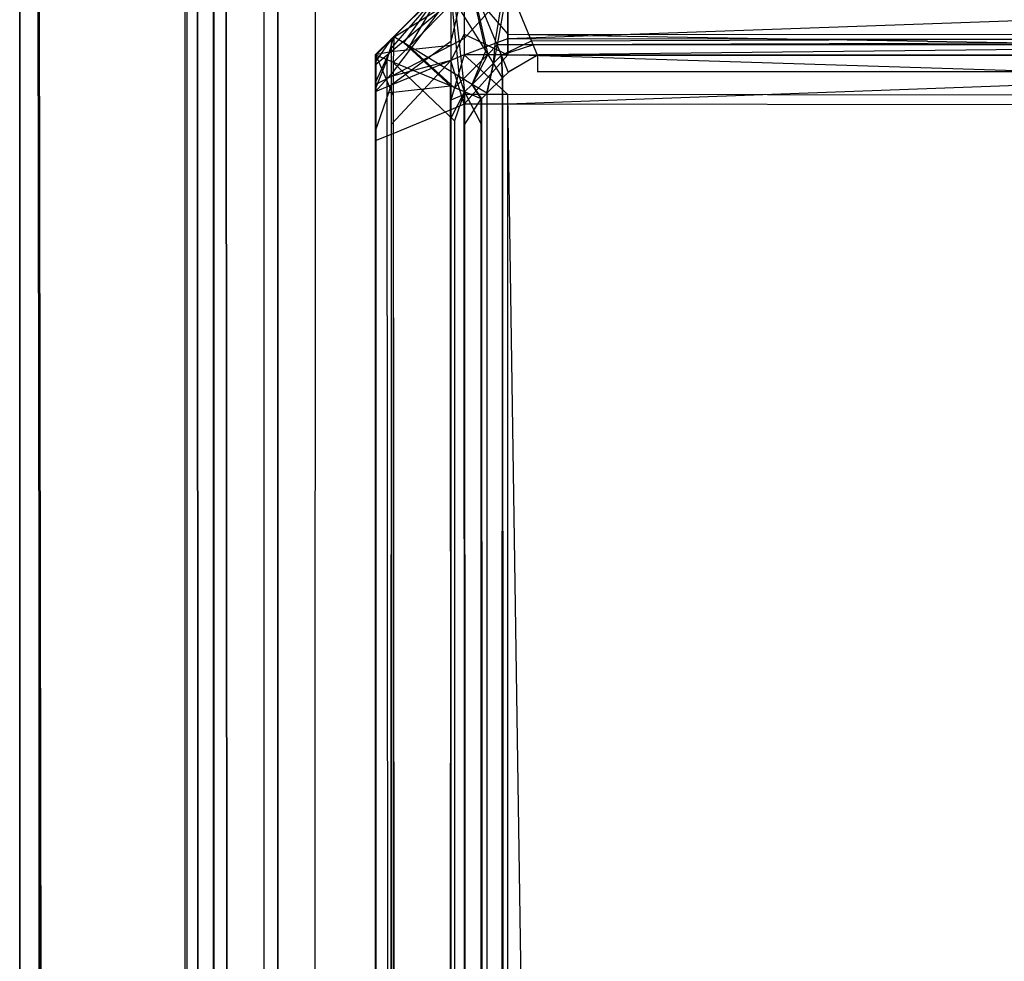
# Model space of a CAD drawing. Extents: x 0 to 0.8, y -0.501 to 0.
# Tile 47 of 107: x 0 to 0.00554, y -0.00808 to -0.00278. Entities that reach past the tile are written whole.
import ezdxf

# ---------------------------------------------------------------- set-up
doc = ezdxf.new("R2010")
doc.units = 0
for name, color, linetype in [('L12_ABDECKPL_0___REPLACEMTFOREM', 7, 'CONTINUOUS'), ('L29_KORPUS3_2___REPLACEMTFOREMP', 7, 'CONTINUOUS'), ('L31_KORPUS3_4___REPLACEMTFOREMP', 7, 'CONTINUOUS')]:
    doc.layers.add(name, color=color, linetype=linetype)

msp = doc.modelspace()

# ---------------------------------------------------------------- linework, layer by layer
at = {"layer": 'L12_ABDECKPL_0___REPLACEMTFOREM', "color": 39}
for points, invisible_edges in [([(0.00137, -0.001172, 0.603217), (0.0014, -0.499858, 0.603217), (0.001452, -0.00109, 0.603217), (0.00137, -0.001172, 0.603217)], 13), ([(0.001403, -0.499856, 0.591217), (0.001372, -0.001174, 0.591217), (0.001453, -0.001093, 0.591217), (0.001403, -0.499856, 0.591217)], 13), ([(0.001452, -0.00109, 0.603217), (0.0014, -0.499858, 0.603217), (0.001452, -0.49991, 0.603217), (0.001452, -0.00109, 0.603217)], 10), ([(0.001403, -0.499856, 0.591217), (0.001453, -0.001093, 0.591217), (0.001453, -0.499907, 0.591217), (0.001403, -0.499856, 0.591217)], 10), ([(0.001452, -0.00109, 0.603217), (0.001452, -0.49991, 0.603217), (0.001665, -0.00109, 0.603217), (0.001452, -0.00109, 0.603217)], 15), ([(0.001665, -0.00109, 0.603217), (0.001452, -0.49991, 0.603217), (0.001616, -0.49991, 0.603217), (0.001665, -0.00109, 0.603217)], 15), ([(0.001453, -0.499907, 0.591217), (0.001453, -0.001093, 0.591217), (0.001665, -0.001093, 0.591217), (0.001453, -0.499907, 0.591217)], 13), ([(0.001453, -0.499907, 0.591217), (0.001665, -0.001093, 0.591217), (0.001616, -0.499907, 0.591217), (0.001453, -0.499907, 0.591217)], 14), ([(0.001665, -0.00109, 0.603217), (0.001616, -0.49991, 0.603217), (0.071779, -0.49991, 0.603217), (0.001665, -0.00109, 0.603217)], 15), ([(0.001616, -0.499907, 0.591217), (0.001665, -0.001093, 0.591217), (0.075865, -0.499907, 0.591217), (0.001616, -0.499907, 0.591217)], 15), ([(0.001665, -0.00109, 0.603217), (0.071779, -0.49991, 0.603217), (0.071779, -0.00109, 0.603217), (0.001665, -0.00109, 0.603217)], 15), ([(0.075865, -0.499907, 0.591217), (0.001665, -0.001093, 0.591217), (0.071779, -0.001093, 0.591217), (0.075865, -0.499907, 0.591217)], 15), ([(0.001159, -0.001383, 0.603217), (0.0014, -0.499858, 0.603217), (0.00137, -0.001172, 0.603217), (0.001159, -0.001383, 0.603217)], 10), ([(0.001403, -0.499856, 0.591217), (0.001161, -0.001385, 0.591217), (0.001372, -0.001174, 0.591217), (0.001403, -0.499856, 0.591217)], 10), ([(0.000108, -0.499712, 0.602325), (0, -0.001294, 0.602217), (0, -0.499757, 0.602217), (0.000108, -0.499712, 0.602325)], 13), ([(0, -0.001294, 0.602217), (0.000108, -0.499712, 0.602325), (0.000108, -0.001339, 0.602325), (0, -0.001294, 0.602217)], 14), ([(0, -0.001294, 0.602217), (0, -0.499757, 0.602038), (0, -0.499757, 0.602217), (0, -0.001294, 0.602217)], 13), ([(0, -0.499757, 0.602038), (0, -0.001294, 0.602217), (0, -0.001294, 0.602038), (0, -0.499757, 0.602038)], 14), ([(0, -0.001294, 0.592217), (0.000101, -0.499715, 0.592115), (0, -0.499757, 0.592217), (0, -0.001294, 0.592217)], 13), ([(0.000101, -0.499715, 0.592115), (0, -0.001294, 0.592217), (0.000101, -0.001336, 0.592115), (0.000101, -0.499715, 0.592115)], 14), ([(0, -0.001294, 0.602038), (0, -0.499757, 0.592354), (0, -0.499757, 0.602038), (0, -0.001294, 0.602038)], 13), ([(0, -0.499757, 0.592354), (0, -0.001294, 0.602038), (0, -0.001294, 0.592354), (0, -0.499757, 0.592354)], 14), ([(0, -0.001294, 0.592354), (0, -0.499757, 0.592217), (0, -0.499757, 0.592354), (0, -0.001294, 0.592354)], 13), ([(0, -0.499757, 0.592217), (0, -0.001294, 0.592354), (0, -0.001294, 0.592217), (0, -0.499757, 0.592217)], 14), ([(0.000101, -0.001336, 0.592115), (0.00093, -0.499373, 0.591287), (0.000101, -0.499715, 0.592115), (0.000101, -0.001336, 0.592115)], 13), ([(0.00093, -0.499373, 0.591287), (0.000101, -0.001336, 0.592115), (0.00093, -0.001679, 0.591287), (0.00093, -0.499373, 0.591287)], 14), ([(0.00094, -0.499368, 0.603156), (0.000108, -0.001339, 0.602325), (0.000108, -0.499712, 0.602325), (0.00094, -0.499368, 0.603156)], 13), ([(0.000108, -0.001339, 0.602325), (0.00094, -0.499368, 0.603156), (0.00094, -0.001683, 0.603156), (0.000108, -0.001339, 0.602325)], 14), ([(0.00109, -0.001452, 0.603217), (0.00115, -0.499608, 0.603217), (0.001159, -0.001383, 0.603217), (0.00109, -0.001452, 0.603217)], 10), ([(0.001159, -0.001383, 0.603217), (0.00115, -0.499608, 0.603217), (0.0014, -0.499858, 0.603217), (0.001159, -0.001383, 0.603217)], 13), ([(0.001093, -0.001708, 0.591217), (0.001161, -0.001385, 0.591217), (0.001152, -0.499606, 0.591217), (0.001093, -0.001708, 0.591217)], 10), ([(0.001152, -0.499606, 0.591217), (0.001161, -0.001385, 0.591217), (0.001403, -0.499856, 0.591217), (0.001152, -0.499606, 0.591217)], 13), ([(0.00109, -0.001708, 0.603217), (0.00115, -0.499608, 0.603217), (0.00109, -0.001452, 0.603217), (0.00109, -0.001708, 0.603217)], 13), ([(0.00093, -0.001679, 0.591287), (0.001, -0.499343, 0.591217), (0.00093, -0.499373, 0.591287), (0.00093, -0.001679, 0.591287)], 13), ([(0.001, -0.499343, 0.591217), (0.00093, -0.001679, 0.591287), (0.001, -0.001708, 0.591217), (0.001, -0.499343, 0.591217)], 14), ([(0.001, -0.499343, 0.603217), (0.00094, -0.001683, 0.603156), (0.00094, -0.499368, 0.603156), (0.001, -0.499343, 0.603217)], 13), ([(0.00094, -0.001683, 0.603156), (0.001, -0.499343, 0.603217), (0.001, -0.001708, 0.603217), (0.00094, -0.001683, 0.603156)], 14), ([(0.00109, -0.499343, 0.603217), (0.001, -0.001708, 0.603217), (0.001, -0.499343, 0.603217), (0.00109, -0.499343, 0.603217)], 13), ([(0.001, -0.001708, 0.603217), (0.00109, -0.499343, 0.603217), (0.00109, -0.001708, 0.603217), (0.001, -0.001708, 0.603217)], 14), ([(0.001, -0.001708, 0.591217), (0.001093, -0.499343, 0.591217), (0.001, -0.499343, 0.591217), (0.001, -0.001708, 0.591217)], 13), ([(0.001093, -0.499343, 0.591217), (0.001, -0.001708, 0.591217), (0.001093, -0.001708, 0.591217), (0.001093, -0.499343, 0.591217)], 14), ([(0.00109, -0.499343, 0.603217), (0.00115, -0.499608, 0.603217), (0.00109, -0.001708, 0.603217), (0.00109, -0.499343, 0.603217)], 10), ([(0.001093, -0.001708, 0.591217), (0.001093, -0.499547, 0.591217), (0.001093, -0.499343, 0.591217), (0.001093, -0.001708, 0.591217)], 15), ([(0.001093, -0.499547, 0.591217), (0.001093, -0.001708, 0.591217), (0.001152, -0.499606, 0.591217), (0.001093, -0.499547, 0.591217)], 15)]:
    msp.add_3dface(points, dxfattribs=dict(at, invisible_edges=invisible_edges))
at = {"layer": 'L29_KORPUS3_2___REPLACEMTFOREMP', "color": 8}
for points, invisible_edges in [([(0.002528, -0.002547, 0.000436), (0.002621, -0.002959, 0.00008), (0.002427, -0.002648, 0.000436), (0.002528, -0.002547, 0.000436)], 13), ([(0.002621, -0.002959, 0.00008), (0.002528, -0.002547, 0.000436), (0.002676, -0.002903, 0.00008), (0.002621, -0.002959, 0.00008)], 14), ([(0.002732, -0.002547, 0.000436), (0.002676, -0.002903, 0.00008), (0.002528, -0.002547, 0.000436), (0.002732, -0.002547, 0.000436)], 13), ([(0.002676, -0.002903, 0.00008), (0.002732, -0.002547, 0.000436), (0.002879, -0.002903, 0.00008), (0.002676, -0.002903, 0.00008)], 14), ([(0.1, -0.002547, 0.000436), (0.002879, -0.002903, 0.00008), (0.002732, -0.002547, 0.000436), (0.1, -0.002547, 0.000436)], 13), ([(0.002879, -0.002903, 0.00008), (0.1, -0.002547, 0.000436), (0.1, -0.002903, 0.00008), (0.002879, -0.002903, 0.00008)], 14), ([(0.002104, -0.002881, 0.00719), (0.002392, -0.002593, 0.007018), (0.002104, -0.002881, 0.007018), (0.002104, -0.002881, 0.00719)], 13), ([(0.002392, -0.002593, 0.007018), (0.002104, -0.002881, 0.00719), (0.002392, -0.002593, 0.00719), (0.002392, -0.002593, 0.007018)], 14), ([(0.002191, -0.002934, 0.007289), (0.002392, -0.002593, 0.00719), (0.002104, -0.002881, 0.00719), (0.002191, -0.002934, 0.007289)], 13), ([(0.002104, -0.002881, 0.007018), (0.002392, -0.002593, 0.000565), (0.002104, -0.002881, 0.000565), (0.002104, -0.002881, 0.007018)], 13), ([(0.002392, -0.002593, 0.000565), (0.002104, -0.002881, 0.007018), (0.002392, -0.002593, 0.007018), (0.002392, -0.002593, 0.000565)], 14), ([(0.002104, -0.002881, 0.000565), (0.002392, -0.002593, 0.0005), (0.002104, -0.002881, 0.0005), (0.002104, -0.002881, 0.000565)], 13), ([(0.002392, -0.002593, 0.0005), (0.002104, -0.002881, 0.000565), (0.002392, -0.002593, 0.000565), (0.002392, -0.002593, 0.0005)], 14), ([(0.002392, -0.002593, 0.0005), (0.00216, -0.002915, 0.000436), (0.002104, -0.002881, 0.0005), (0.002392, -0.002593, 0.0005)], 13), ([(0.00216, -0.002915, 0.000436), (0.002392, -0.002593, 0.0005), (0.002427, -0.002648, 0.000436), (0.00216, -0.002915, 0.000436)], 14), ([(0.002392, -0.002593, 0.00719), (0.002191, -0.002934, 0.007289), (0.002446, -0.002679, 0.007289), (0.002392, -0.002593, 0.00719)], 14), ([(0.002633, -0.002979, 0.007633), (0.002543, -0.002582, 0.007289), (0.002446, -0.002679, 0.007289), (0.002633, -0.002979, 0.007633)], 13), ([(0.002543, -0.002582, 0.007289), (0.002633, -0.002979, 0.007633), (0.002686, -0.002926, 0.007633), (0.002543, -0.002582, 0.007289)], 14), ([(0.002686, -0.002926, 0.007633), (0.002746, -0.002582, 0.007289), (0.002543, -0.002582, 0.007289), (0.002686, -0.002926, 0.007633)], 13), ([(0.002746, -0.002582, 0.007289), (0.002686, -0.002926, 0.007633), (0.002889, -0.002926, 0.007633), (0.002746, -0.002582, 0.007289)], 14), ([(0.002889, -0.002926, 0.007633), (0.1, -0.002582, 0.007289), (0.002746, -0.002582, 0.007289), (0.002889, -0.002926, 0.007633)], 13), ([(0.1, -0.002582, 0.007289), (0.002889, -0.002926, 0.007633), (0.1, -0.002926, 0.007633), (0.1, -0.002582, 0.007289)], 14), ([(0.002427, -0.002648, 0.000436), (0.002474, -0.003105, 0.00008), (0.00216, -0.002915, 0.000436), (0.002427, -0.002648, 0.000436)], 13), ([(0.002474, -0.003105, 0.00008), (0.002427, -0.002648, 0.000436), (0.002621, -0.002959, 0.00008), (0.002474, -0.003105, 0.00008)], 14), ([(0.002494, -0.003118, 0.007633), (0.002446, -0.002679, 0.007289), (0.002191, -0.002934, 0.007289), (0.002494, -0.003118, 0.007633)], 13), ([(0.002446, -0.002679, 0.007289), (0.002494, -0.003118, 0.007633), (0.002633, -0.002979, 0.007633), (0.002446, -0.002679, 0.007289)], 14), ([(0.002002, -0.002983, 0.00719), (0.002104, -0.002881, 0.007018), (0.002002, -0.002983, 0.007018), (0.002002, -0.002983, 0.00719)], 13), ([(0.002104, -0.002881, 0.007018), (0.002002, -0.002983, 0.00719), (0.002104, -0.002881, 0.00719), (0.002104, -0.002881, 0.007018)], 14), ([(0.002101, -0.003024, 0.007289), (0.002104, -0.002881, 0.00719), (0.002002, -0.002983, 0.00719), (0.002101, -0.003024, 0.007289)], 13), ([(0.002002, -0.002983, 0.007018), (0.002104, -0.002881, 0.000565), (0.002002, -0.002983, 0.000565), (0.002002, -0.002983, 0.007018)], 13), ([(0.002104, -0.002881, 0.000565), (0.002002, -0.002983, 0.007018), (0.002104, -0.002881, 0.007018), (0.002104, -0.002881, 0.000565)], 14), ([(0.002002, -0.002983, 0.000565), (0.002104, -0.002881, 0.0005), (0.002002, -0.002983, 0.0005), (0.002002, -0.002983, 0.000565)], 13), ([(0.002104, -0.002881, 0.0005), (0.002002, -0.002983, 0.000565), (0.002104, -0.002881, 0.000565), (0.002104, -0.002881, 0.0005)], 14), ([(0.002104, -0.002881, 0.0005), (0.002066, -0.003009, 0.000436), (0.002002, -0.002983, 0.0005), (0.002104, -0.002881, 0.0005)], 13), ([(0.002066, -0.003009, 0.000436), (0.002104, -0.002881, 0.0005), (0.00216, -0.002915, 0.000436), (0.002066, -0.003009, 0.000436)], 14), ([(0.00216, -0.002915, 0.000436), (0.002423, -0.003157, 0.00008), (0.002066, -0.003009, 0.000436), (0.00216, -0.002915, 0.000436)], 13), ([(0.002104, -0.002881, 0.00719), (0.002101, -0.003024, 0.007289), (0.002191, -0.002934, 0.007289), (0.002104, -0.002881, 0.00719)], 14), ([(0.002445, -0.003167, 0.007633), (0.002191, -0.002934, 0.007289), (0.002101, -0.003024, 0.007289), (0.002445, -0.003167, 0.007633)], 13), ([(0.002423, -0.003157, 0.00008), (0.00216, -0.002915, 0.000436), (0.002474, -0.003105, 0.00008), (0.002423, -0.003157, 0.00008)], 14), ([(0.002191, -0.002934, 0.007289), (0.002445, -0.003167, 0.007633), (0.002494, -0.003118, 0.007633), (0.002191, -0.002934, 0.007289)], 14), ([(0.002676, -0.002903, 0.00008), (0.002664, -0.003028), (0.002621, -0.002959, 0.00008), (0.002676, -0.002903, 0.00008)], 13), ([(0.002664, -0.003028, 0.00769), (0.002686, -0.002926, 0.007633), (0.002633, -0.002979, 0.007633), (0.002664, -0.003028, 0.00769)], 13), ([(0.002664, -0.003028), (0.002676, -0.002903, 0.00008), (0.002709, -0.002983), (0.002664, -0.003028)], 14), ([(0.002686, -0.002926, 0.007633), (0.002664, -0.003028, 0.00769), (0.002709, -0.002983, 0.00769), (0.002686, -0.002926, 0.007633)], 14), ([(0.002879, -0.002903, 0.00008), (0.002709, -0.002983), (0.002676, -0.002903, 0.00008), (0.002879, -0.002903, 0.00008)], 13), ([(0.002709, -0.002983, 0.00769), (0.002889, -0.002926, 0.007633), (0.002686, -0.002926, 0.007633), (0.002709, -0.002983, 0.00769)], 13), ([(0.002709, -0.002983), (0.002879, -0.002903, 0.00008), (0.002912, -0.002983), (0.002709, -0.002983)], 14), ([(0.002889, -0.002926, 0.007633), (0.002709, -0.002983, 0.00769), (0.002912, -0.002983, 0.00769), (0.002889, -0.002926, 0.007633)], 14), ([(0.1, -0.002903, 0.00008), (0.002912, -0.002983), (0.002879, -0.002903, 0.00008), (0.1, -0.002903, 0.00008)], 13), ([(0.002912, -0.002983, 0.00769), (0.1, -0.002926, 0.007633), (0.002889, -0.002926, 0.007633), (0.002912, -0.002983, 0.00769)], 13), ([(0.002912, -0.002983), (0.1, -0.002903, 0.00008), (0.1, -0.002983), (0.002912, -0.002983)], 14), ([(0.1, -0.002926, 0.007633), (0.002912, -0.002983, 0.00769), (0.1, -0.002983, 0.00769), (0.1, -0.002926, 0.007633)], 14), ([(0.002002, -0.002983, 0.007018), (0.002002, -0.003169, 0.000565), (0.002002, -0.003169, 0.007018), (0.002002, -0.002983, 0.007018)], 13), ([(0.002002, -0.003169, 0.000565), (0.002002, -0.002983, 0.007018), (0.002002, -0.002983, 0.000565), (0.002002, -0.003169, 0.000565)], 14), ([(0.002002, -0.002983, 0.00719), (0.002002, -0.003169, 0.007018), (0.002002, -0.003169, 0.00719), (0.002002, -0.002983, 0.00719)], 13), ([(0.002002, -0.003169, 0.007018), (0.002002, -0.002983, 0.00719), (0.002002, -0.002983, 0.007018), (0.002002, -0.003169, 0.007018)], 14), ([(0.002066, -0.003009, 0.000436), (0.002002, -0.003169, 0.0005), (0.002002, -0.002983, 0.0005), (0.002066, -0.003009, 0.000436)], 13), ([(0.002002, -0.002983, 0.000565), (0.002002, -0.003169, 0.0005), (0.002002, -0.003169, 0.000565), (0.002002, -0.002983, 0.000565)], 13), ([(0.002002, -0.003169, 0.0005), (0.002002, -0.002983, 0.000565), (0.002002, -0.002983, 0.0005), (0.002002, -0.003169, 0.0005)], 14), ([(0.002101, -0.00321, 0.007289), (0.002002, -0.002983, 0.00719), (0.002002, -0.003169, 0.00719), (0.002101, -0.00321, 0.007289)], 13), ([(0.002002, -0.002983, 0.00719), (0.002101, -0.00321, 0.007289), (0.002101, -0.003024, 0.007289), (0.002002, -0.002983, 0.00719)], 14), ([(0.002621, -0.002959, 0.00008), (0.002544, -0.003148), (0.002474, -0.003105, 0.00008), (0.002621, -0.002959, 0.00008)], 13), ([(0.002544, -0.003148, 0.00769), (0.002633, -0.002979, 0.007633), (0.002494, -0.003118, 0.007633), (0.002544, -0.003148, 0.00769)], 13), ([(0.002544, -0.003148), (0.002621, -0.002959, 0.00008), (0.002664, -0.003028), (0.002544, -0.003148)], 14), ([(0.002633, -0.002979, 0.007633), (0.002544, -0.003148, 0.00769), (0.002664, -0.003028, 0.00769), (0.002633, -0.002979, 0.007633)], 14), ([(0.002709, -0.002983), (0.002715, -0.003111), (0.002664, -0.003028), (0.002709, -0.002983)], 13), ([(0.002716, -0.003112, 0.00769), (0.002709, -0.002983, 0.00769), (0.002664, -0.003028, 0.00769), (0.002716, -0.003112, 0.00769)], 13), ([(0.002715, -0.003111), (0.002709, -0.002983), (0.002748, -0.003077), (0.002715, -0.003111)], 14), ([(0.002912, -0.002983), (0.002748, -0.003077), (0.002709, -0.002983), (0.002912, -0.002983)], 13), ([(0.002749, -0.003079, 0.00769), (0.002912, -0.002983, 0.00769), (0.002709, -0.002983, 0.00769), (0.002749, -0.003079, 0.00769)], 13), ([(0.002709, -0.002983, 0.00769), (0.002716, -0.003112, 0.00769), (0.002749, -0.003079, 0.00769), (0.002709, -0.002983, 0.00769)], 14), ([(0.002748, -0.003077), (0.002912, -0.002983), (0.002912, -0.003077), (0.002748, -0.003077)], 14), ([(0.002912, -0.002983, 0.00769), (0.002749, -0.003079, 0.00769), (0.002912, -0.003079, 0.00769), (0.002912, -0.002983, 0.00769)], 14), ([(0.002912, -0.002983), (0.1, -0.003077), (0.002912, -0.003077), (0.002912, -0.002983)], 13), ([(0.1, -0.003077), (0.002912, -0.002983), (0.1, -0.002983), (0.1, -0.003077)], 14), ([(0.1, -0.003079, 0.00769), (0.002912, -0.002983, 0.00769), (0.002912, -0.003079, 0.00769), (0.1, -0.003079, 0.00769)], 13), ([(0.002912, -0.002983, 0.00769), (0.1, -0.003079, 0.00769), (0.1, -0.002983, 0.00769), (0.002912, -0.002983, 0.00769)], 14), ([(0.002002, -0.003169, 0.0005), (0.002066, -0.003009, 0.000436), (0.002066, -0.003196, 0.000436), (0.002002, -0.003169, 0.0005)], 14), ([(0.002423, -0.003157, 0.00008), (0.002066, -0.003196, 0.000436), (0.002066, -0.003009, 0.000436), (0.002423, -0.003157, 0.00008)], 13), ([(0.002445, -0.003353, 0.007633), (0.002101, -0.003024, 0.007289), (0.002101, -0.00321, 0.007289), (0.002445, -0.003353, 0.007633)], 13), ([(0.002101, -0.003024, 0.007289), (0.002445, -0.003353, 0.007633), (0.002445, -0.003167, 0.007633), (0.002101, -0.003024, 0.007289)], 14), ([(0.002628, -0.003199, 0.00769), (0.002664, -0.003028, 0.00769), (0.002544, -0.003148, 0.00769), (0.002628, -0.003199, 0.00769)], 13), ([(0.002664, -0.003028), (0.002627, -0.003198), (0.002544, -0.003148), (0.002664, -0.003028)], 13), ([(0.002627, -0.003198), (0.002664, -0.003028), (0.002715, -0.003111), (0.002627, -0.003198)], 14), ([(0.002664, -0.003028, 0.00769), (0.002628, -0.003199, 0.00769), (0.002716, -0.003112, 0.00769), (0.002664, -0.003028, 0.00769)], 14), ([(0.002748, -0.499889), (0.002715, -0.003111), (0.002748, -0.003077), (0.002748, -0.499889)], 14), ([(0.002716, -0.003112, 0.00769), (0.002749, -0.499887, 0.00769), (0.002749, -0.003079, 0.00769), (0.002716, -0.003112, 0.00769)], 10), ([(0.002748, -0.499889), (0.002748, -0.003077), (0.002909, -0.499889), (0.002748, -0.499889)], 15), ([(0.002909, -0.499889), (0.002748, -0.003077), (0.002912, -0.003077), (0.002909, -0.499889)], 15), ([(0.002749, -0.003079, 0.00769), (0.002749, -0.499887, 0.00769), (0.002909, -0.499887, 0.00769), (0.002749, -0.003079, 0.00769)], 15), ([(0.002749, -0.003079, 0.00769), (0.002909, -0.499887, 0.00769), (0.002912, -0.003079, 0.00769), (0.002749, -0.003079, 0.00769)], 15), ([(0.002909, -0.499889), (0.002912, -0.003077), (0.1, -0.499889), (0.002909, -0.499889)], 15), ([(0.002912, -0.003079, 0.00769), (0.002909, -0.499887, 0.00769), (0.1, -0.499887, 0.00769), (0.002912, -0.003079, 0.00769)], 15), ([(0.1, -0.499889), (0.002912, -0.003077), (0.1, -0.003077), (0.1, -0.499889)], 15), ([(0.002912, -0.003079, 0.00769), (0.1, -0.499887, 0.00769), (0.1, -0.003079, 0.00769), (0.002912, -0.003079, 0.00769)], 15), ([(0.002474, -0.003105, 0.00008), (0.002502, -0.00319), (0.002423, -0.003157, 0.00008), (0.002474, -0.003105, 0.00008)], 13), ([(0.002502, -0.00319, 0.00769), (0.002494, -0.003118, 0.007633), (0.002445, -0.003167, 0.007633), (0.002502, -0.00319, 0.00769)], 13), ([(0.002502, -0.00319), (0.002474, -0.003105, 0.00008), (0.002544, -0.003148), (0.002502, -0.00319)], 14), ([(0.002494, -0.003118, 0.007633), (0.002502, -0.00319, 0.00769), (0.002544, -0.003148, 0.00769), (0.002494, -0.003118, 0.007633)], 14), ([(0.002598, -0.00323, 0.00769), (0.002544, -0.003148, 0.00769), (0.002502, -0.00319, 0.00769), (0.002598, -0.00323, 0.00769)], 13), ([(0.002544, -0.003148), (0.002596, -0.003229), (0.002502, -0.00319), (0.002544, -0.003148)], 13), ([(0.002544, -0.003148, 0.00769), (0.002598, -0.00323, 0.00769), (0.002628, -0.003199, 0.00769), (0.002544, -0.003148, 0.00769)], 14), ([(0.002596, -0.003229), (0.002544, -0.003148), (0.002627, -0.003198), (0.002596, -0.003229)], 14), ([(0.002632, -0.499773), (0.002627, -0.003198), (0.002715, -0.003111), (0.002632, -0.499773)], 13), ([(0.002628, -0.003199, 0.00769), (0.002634, -0.499772, 0.00769), (0.002716, -0.003112, 0.00769), (0.002628, -0.003199, 0.00769)], 13), ([(0.002632, -0.499773), (0.002715, -0.003111), (0.002711, -0.499852), (0.002632, -0.499773)], 10), ([(0.002716, -0.003112, 0.00769), (0.002634, -0.499772, 0.00769), (0.002712, -0.499851, 0.00769), (0.002716, -0.003112, 0.00769)], 10), ([(0.002711, -0.499852), (0.002715, -0.003111), (0.002748, -0.499889), (0.002711, -0.499852)], 13), ([(0.002716, -0.003112, 0.00769), (0.002712, -0.499851, 0.00769), (0.002749, -0.499887, 0.00769), (0.002716, -0.003112, 0.00769)], 13), ([(0.002002, -0.003169, 0.007018), (0.002002, -0.499774, 0.000565), (0.002002, -0.499774, 0.007018), (0.002002, -0.003169, 0.007018)], 13), ([(0.002002, -0.499774, 0.000565), (0.002002, -0.003169, 0.007018), (0.002002, -0.003169, 0.000565), (0.002002, -0.499774, 0.000565)], 14), ([(0.002002, -0.003169, 0.00719), (0.002002, -0.499774, 0.007018), (0.002002, -0.499774, 0.00719), (0.002002, -0.003169, 0.00719)], 13), ([(0.002002, -0.499774, 0.007018), (0.002002, -0.003169, 0.00719), (0.002002, -0.003169, 0.007018), (0.002002, -0.499774, 0.007018)], 14), ([(0.002101, -0.499734, 0.007289), (0.002002, -0.003169, 0.00719), (0.002002, -0.499774, 0.00719), (0.002101, -0.499734, 0.007289)], 13), ([(0.002002, -0.003169, 0.00719), (0.002101, -0.499734, 0.007289), (0.002101, -0.00321, 0.007289), (0.002002, -0.003169, 0.00719)], 14), ([(0.002002, -0.003169, 0.000565), (0.002002, -0.499774, 0.0005), (0.002002, -0.499774, 0.000565), (0.002002, -0.003169, 0.000565)], 13), ([(0.002002, -0.499774, 0.0005), (0.002002, -0.003169, 0.000565), (0.002002, -0.003169, 0.0005), (0.002002, -0.499774, 0.0005)], 14), ([(0.002002, -0.003169, 0.0005), (0.002066, -0.499748, 0.000436), (0.002002, -0.499774, 0.0005), (0.002002, -0.003169, 0.0005)], 13), ([(0.002066, -0.499748, 0.000436), (0.002002, -0.003169, 0.0005), (0.002066, -0.003196, 0.000436), (0.002066, -0.499748, 0.000436)], 14), ([(0.002066, -0.003196, 0.000436), (0.002423, -0.003157, 0.00008), (0.002423, -0.003343, 0.00008), (0.002066, -0.003196, 0.000436)], 14), ([(0.002066, -0.003196, 0.000436), (0.002423, -0.4996, 0.00008), (0.002066, -0.499748, 0.000436), (0.002066, -0.003196, 0.000436)], 13), ([(0.002423, -0.4996, 0.00008), (0.002066, -0.003196, 0.000436), (0.002423, -0.003343, 0.00008), (0.002423, -0.4996, 0.00008)], 14), ([(0.002445, -0.499591, 0.007633), (0.002101, -0.00321, 0.007289), (0.002101, -0.499734, 0.007289), (0.002445, -0.499591, 0.007633)], 13), ([(0.002101, -0.00321, 0.007289), (0.002445, -0.499591, 0.007633), (0.002445, -0.003353, 0.007633), (0.002101, -0.00321, 0.007289)], 14), ([(0.002502, -0.00319), (0.002423, -0.003343, 0.00008), (0.002423, -0.003157, 0.00008), (0.002502, -0.00319)], 13), ([(0.002423, -0.003343, 0.00008), (0.002502, -0.00319), (0.002502, -0.003376), (0.002423, -0.003343, 0.00008)], 14), ([(0.002445, -0.003353, 0.007633), (0.002502, -0.00319, 0.00769), (0.002445, -0.003167, 0.007633), (0.002445, -0.003353, 0.007633)], 13), ([(0.002502, -0.00319, 0.00769), (0.002445, -0.003353, 0.007633), (0.002502, -0.003376, 0.00769), (0.002502, -0.00319, 0.00769)], 14), ([(0.002596, -0.003229), (0.002502, -0.003376), (0.002502, -0.00319), (0.002596, -0.003229)], 13), ([(0.002598, -0.003376, 0.00769), (0.002502, -0.00319, 0.00769), (0.002502, -0.003376, 0.00769), (0.002598, -0.003376, 0.00769)], 13), ([(0.002502, -0.00319, 0.00769), (0.002598, -0.003376, 0.00769), (0.002598, -0.00323, 0.00769), (0.002502, -0.00319, 0.00769)], 14), ([(0.002627, -0.003198), (0.002596, -0.003376), (0.002596, -0.003229), (0.002627, -0.003198)], 13), ([(0.002632, -0.499773), (0.002596, -0.003376), (0.002627, -0.003198), (0.002632, -0.499773)], 10), ([(0.002598, -0.00323, 0.00769), (0.002634, -0.499772, 0.00769), (0.002628, -0.003199, 0.00769), (0.002598, -0.00323, 0.00769)], 10), ([(0.002502, -0.003376), (0.002596, -0.003229), (0.002596, -0.003376), (0.002502, -0.003376)], 14), ([(0.002598, -0.003376, 0.00769), (0.002634, -0.499772, 0.00769), (0.002598, -0.00323, 0.00769), (0.002598, -0.003376, 0.00769)], 13), ([(0.002423, -0.003343, 0.00008), (0.002502, -0.499568), (0.002423, -0.4996, 0.00008), (0.002423, -0.003343, 0.00008)], 13), ([(0.002502, -0.499568), (0.002423, -0.003343, 0.00008), (0.002502, -0.003376), (0.002502, -0.499568)], 14), ([(0.002502, -0.499568, 0.00769), (0.002445, -0.003353, 0.007633), (0.002445, -0.499591, 0.007633), (0.002502, -0.499568, 0.00769)], 13), ([(0.002445, -0.003353, 0.007633), (0.002502, -0.499568, 0.00769), (0.002502, -0.003376, 0.00769), (0.002445, -0.003353, 0.007633)], 14), ([(0.002502, -0.003376), (0.002596, -0.499568), (0.002502, -0.499568), (0.002502, -0.003376)], 13), ([(0.002596, -0.499568), (0.002502, -0.003376), (0.002596, -0.003376), (0.002596, -0.499568)], 14), ([(0.002598, -0.499568, 0.00769), (0.002502, -0.003376, 0.00769), (0.002502, -0.499568, 0.00769), (0.002598, -0.499568, 0.00769)], 13), ([(0.002502, -0.003376, 0.00769), (0.002598, -0.499568, 0.00769), (0.002598, -0.003376, 0.00769), (0.002502, -0.003376, 0.00769)], 14), ([(0.002596, -0.003376), (0.002596, -0.499737), (0.002596, -0.499568), (0.002596, -0.003376)], 10), ([(0.002596, -0.499737), (0.002596, -0.003376), (0.002632, -0.499773), (0.002596, -0.499737)], 13), ([(0.002598, -0.499568, 0.00769), (0.002634, -0.499772, 0.00769), (0.002598, -0.003376, 0.00769), (0.002598, -0.499568, 0.00769)], 10)]:
    msp.add_3dface(points, dxfattribs=dict(at, invisible_edges=invisible_edges))
at = {"layer": 'L31_KORPUS3_4___REPLACEMTFOREMP', "color": 8, "invisible_edges": 14}
for points in [[(0.002424, -0.002559, 0.589587), (0.002424, -0.002559, 0.00767), (0.002089, -0.002893, 0.007808), (0.002424, -0.002559, 0.589587)], [(0.002424, -0.002559, 0.589587), (0.002089, -0.002893, 0.007808), (0.002089, -0.002893, 0.589449), (0.002424, -0.002559, 0.589587)], [(0.002424, -0.002559, 0.589859), (0.002424, -0.002559, 0.589587), (0.002089, -0.002893, 0.589449), (0.002424, -0.002559, 0.589859)], [(0.002424, -0.002559, 0.589859), (0.002089, -0.002893, 0.589449), (0.002089, -0.002893, 0.58972), (0.002424, -0.002559, 0.589859)], [(0.002424, -0.002559, 0.00767), (0.002424, -0.002559, 0.007419), (0.002089, -0.002893, 0.007558), (0.002424, -0.002559, 0.00767)], [(0.002089, -0.002893, 0.007808), (0.002424, -0.002559, 0.00767), (0.002089, -0.002893, 0.007558), (0.002089, -0.002893, 0.007808)], [(0.002424, -0.002559, 0.007419), (0.002089, -0.002944, 0.007506), (0.002089, -0.002893, 0.007558), (0.002424, -0.002559, 0.007419)], [(0.002424, -0.002559, 0.007419), (0.002424, -0.002649, 0.007329), (0.002089, -0.002944, 0.007506), (0.002424, -0.002559, 0.007419)], [(0.002424, -0.002559, 0.589859), (0.002089, -0.002893, 0.58972), (0.002424, -0.002683, 0.589983), (0.002424, -0.002559, 0.589859)], [(0.0025, -0.002582, 0.007288), (0.002424, -0.002907, 0.00707), (0.002424, -0.002649, 0.007329), (0.0025, -0.002582, 0.007288)], [(0.0025, -0.002582, 0.007288), (0.0025, -0.002865, 0.007005), (0.002424, -0.002907, 0.00707), (0.0025, -0.002582, 0.007288)], [(0.0025, -0.002582, 0.007288), (0.002746, -0.002865, 0.007005), (0.0025, -0.002865, 0.007005), (0.0025, -0.002582, 0.007288)], [(0.002746, -0.002582, 0.007288), (0.002746, -0.002865, 0.007005), (0.0025, -0.002582, 0.007288), (0.002746, -0.002582, 0.007288)], [(0.002746, -0.002582, 0.007288), (0.010115, -0.002873, 0.007005), (0.002746, -0.002865, 0.007005), (0.002746, -0.002582, 0.007288)], [(0.002746, -0.002582, 0.007288), (0.010115, -0.00259, 0.007288), (0.010115, -0.002873, 0.007005), (0.002746, -0.002582, 0.007288)], [(0.002424, -0.002649, 0.007329), (0.002089, -0.003091, 0.007359), (0.002089, -0.002944, 0.007506), (0.002424, -0.002649, 0.007329)], [(0.002424, -0.002649, 0.007329), (0.002424, -0.002907, 0.00707), (0.002089, -0.003091, 0.007359), (0.002424, -0.002649, 0.007329)], [(0.0025, -0.002619, 0.590027), (0.002424, -0.002683, 0.589983), (0.0025, -0.00289, 0.590299), (0.0025, -0.002619, 0.590027)], [(0.002746, -0.00289, 0.590299), (0.002746, -0.002619, 0.590027), (0.0025, -0.00289, 0.590299), (0.002746, -0.00289, 0.590299)], [(0.0025, -0.00289, 0.590299), (0.002746, -0.002619, 0.590027), (0.0025, -0.002619, 0.590027), (0.0025, -0.00289, 0.590299)], [(0.002746, -0.00289, 0.590299), (0.010115, -0.002628, 0.590027), (0.002746, -0.002619, 0.590027), (0.002746, -0.00289, 0.590299)], [(0.002746, -0.00289, 0.590299), (0.010115, -0.002899, 0.590299), (0.010115, -0.002628, 0.590027), (0.002746, -0.00289, 0.590299)], [(0.002424, -0.002683, 0.589983), (0.002089, -0.002964, 0.589791), (0.002424, -0.00293, 0.59023), (0.002424, -0.002683, 0.589983)], [(0.002424, -0.002683, 0.589983), (0.002089, -0.002893, 0.58972), (0.002089, -0.002964, 0.589791), (0.002424, -0.002683, 0.589983)], [(0.002424, -0.002683, 0.589983), (0.002424, -0.00293, 0.59023), (0.0025, -0.00289, 0.590299), (0.002424, -0.002683, 0.589983)], [(0.0025, -0.002865, 0.007005), (0.002424, -0.003014, 0.006964), (0.002424, -0.002907, 0.00707), (0.0025, -0.002865, 0.007005)], [(0.0025, -0.002865, 0.007005), (0.0025, -0.002982, 0.006887), (0.002424, -0.003014, 0.006964), (0.0025, -0.002865, 0.007005)], [(0.0025, -0.002865, 0.007005), (0.002746, -0.002982, 0.006887), (0.0025, -0.002982, 0.006887), (0.0025, -0.002865, 0.007005)], [(0.002746, -0.002865, 0.007005), (0.002746, -0.002982, 0.006887), (0.0025, -0.002865, 0.007005), (0.002746, -0.002865, 0.007005)], [(0.002746, -0.002865, 0.007005), (0.010115, -0.002991, 0.006887), (0.002746, -0.002982, 0.006887), (0.002746, -0.002865, 0.007005)], [(0.002746, -0.002865, 0.007005), (0.010115, -0.002873, 0.007005), (0.010115, -0.002991, 0.006887), (0.002746, -0.002865, 0.007005)], [(0.002089, -0.002893, 0.007808), (0.002089, -0.002893, 0.007558), (0.002, -0.002982, 0.007595), (0.002089, -0.002893, 0.007808)], [(0.002, -0.002982, 0.007845), (0.002089, -0.002893, 0.007808), (0.002, -0.002982, 0.007595), (0.002, -0.002982, 0.007845)], [(0.002089, -0.002893, 0.58972), (0.002089, -0.002893, 0.589449), (0.002, -0.002982, 0.589412), (0.002089, -0.002893, 0.58972)], [(0.002089, -0.002893, 0.58972), (0.002, -0.002982, 0.589412), (0.002, -0.002982, 0.589683), (0.002089, -0.002893, 0.58972)], [(0.002089, -0.002893, 0.589449), (0.002089, -0.002893, 0.007808), (0.002, -0.002982, 0.007845), (0.002089, -0.002893, 0.589449)], [(0.002089, -0.002893, 0.589449), (0.002, -0.002982, 0.007845), (0.002, -0.002982, 0.589412), (0.002089, -0.002893, 0.589449)], [(0.002089, -0.002893, 0.007558), (0.002, -0.003023, 0.007554), (0.002, -0.002982, 0.007595), (0.002089, -0.002893, 0.007558)], [(0.002089, -0.002893, 0.007558), (0.002089, -0.002944, 0.007506), (0.002, -0.003023, 0.007554), (0.002089, -0.002893, 0.007558)], [(0.002089, -0.002893, 0.58972), (0.002, -0.002982, 0.589683), (0.002089, -0.002964, 0.589791), (0.002089, -0.002893, 0.58972)], [(0.002424, -0.002907, 0.00707), (0.002089, -0.003152, 0.007298), (0.002089, -0.003091, 0.007359), (0.002424, -0.002907, 0.00707)], [(0.002424, -0.002907, 0.00707), (0.002424, -0.003014, 0.006964), (0.002089, -0.003152, 0.007298), (0.002424, -0.002907, 0.00707)], [(0.002424, -0.00293, 0.59023), (0.002089, -0.003104, 0.589932), (0.002424, -0.003014, 0.590314), (0.002424, -0.00293, 0.59023)], [(0.002424, -0.00293, 0.59023), (0.002089, -0.002964, 0.589791), (0.002089, -0.003104, 0.589932), (0.002424, -0.00293, 0.59023)], [(0.0025, -0.00289, 0.590299), (0.002424, -0.00293, 0.59023), (0.0025, -0.002982, 0.59039), (0.0025, -0.00289, 0.590299)], [(0.002424, -0.00293, 0.59023), (0.002424, -0.003014, 0.590314), (0.0025, -0.002982, 0.59039), (0.002424, -0.00293, 0.59023)], [(0.002746, -0.002982, 0.59039), (0.002746, -0.00289, 0.590299), (0.0025, -0.002982, 0.59039), (0.002746, -0.002982, 0.59039)], [(0.0025, -0.002982, 0.59039), (0.002746, -0.00289, 0.590299), (0.0025, -0.00289, 0.590299), (0.0025, -0.002982, 0.59039)], [(0.002746, -0.002982, 0.59039), (0.010115, -0.002899, 0.590299), (0.002746, -0.00289, 0.590299), (0.002746, -0.002982, 0.59039)], [(0.002746, -0.002982, 0.59039), (0.010115, -0.002991, 0.59039), (0.010115, -0.002899, 0.590299), (0.002746, -0.002982, 0.59039)], [(0.002089, -0.002944, 0.007506), (0.002, -0.00314, 0.007436), (0.002, -0.003023, 0.007554), (0.002089, -0.002944, 0.007506)], [(0.002089, -0.002944, 0.007506), (0.002089, -0.003091, 0.007359), (0.002, -0.00314, 0.007436), (0.002089, -0.002944, 0.007506)], [(0.002089, -0.002964, 0.589791), (0.002, -0.003039, 0.58974), (0.002089, -0.003104, 0.589932), (0.002089, -0.002964, 0.589791)], [(0.002089, -0.002964, 0.589791), (0.002, -0.002982, 0.589683), (0.002, -0.003039, 0.58974), (0.002089, -0.002964, 0.589791)], [(0.002, -0.002982, 0.589412), (0.002, -0.003103, 0.007845), (0.002, -0.003104, 0.589412), (0.002, -0.002982, 0.589412)], [(0.002, -0.002982, 0.007845), (0.002, -0.003103, 0.007845), (0.002, -0.002982, 0.589412), (0.002, -0.002982, 0.007845)], [(0.002, -0.002982, 0.007595), (0.002, -0.00313, 0.007618), (0.002, -0.003103, 0.007645), (0.002, -0.002982, 0.007595)], [(0.002, -0.002982, 0.007595), (0.002, -0.003023, 0.007554), (0.002, -0.00313, 0.007618), (0.002, -0.002982, 0.007595)], [(0.002, -0.002982, 0.589683), (0.002, -0.003104, 0.589412), (0.002, -0.003104, 0.589633), (0.002, -0.002982, 0.589683)], [(0.002, -0.002982, 0.589412), (0.002, -0.003104, 0.589412), (0.002, -0.002982, 0.589683), (0.002, -0.002982, 0.589412)], [(0.002, -0.002982, 0.007845), (0.002, -0.003103, 0.007645), (0.002, -0.003103, 0.007845), (0.002, -0.002982, 0.007845)], [(0.002, -0.002982, 0.007595), (0.002, -0.003103, 0.007645), (0.002, -0.002982, 0.007845), (0.002, -0.002982, 0.007595)], [(0.002, -0.002982, 0.589683), (0.002, -0.003104, 0.589633), (0.002, -0.003039, 0.58974), (0.002, -0.002982, 0.589683)], [(0.0025, -0.002982, 0.006887), (0.002424, -0.003236, 0.006964), (0.002424, -0.003014, 0.006964), (0.0025, -0.002982, 0.006887)], [(0.0025, -0.003205, 0.006887), (0.002424, -0.003236, 0.006964), (0.0025, -0.002982, 0.006887), (0.0025, -0.003205, 0.006887)], [(0.0025, -0.002982, 0.59039), (0.002424, -0.003014, 0.590314), (0.0025, -0.003259, 0.59039), (0.0025, -0.002982, 0.59039)], [(0.002746, -0.002982, 0.59039), (0.0025, -0.002982, 0.59039), (0.0025, -0.003259, 0.59039), (0.002746, -0.002982, 0.59039)], [(0.002746, -0.002982, 0.59039), (0.0025, -0.003259, 0.59039), (0.002746, -0.003259, 0.59039), (0.002746, -0.002982, 0.59039)], [(0.002746, -0.003205, 0.006887), (0.0025, -0.002982, 0.006887), (0.002746, -0.002982, 0.006887), (0.002746, -0.003205, 0.006887)], [(0.002746, -0.003205, 0.006887), (0.0025, -0.003205, 0.006887), (0.0025, -0.002982, 0.006887), (0.002746, -0.003205, 0.006887)], [(0.010115, -0.003213, 0.006887), (0.002746, -0.002982, 0.006887), (0.010115, -0.002991, 0.006887), (0.010115, -0.003213, 0.006887)], [(0.010115, -0.003213, 0.006887), (0.002746, -0.003205, 0.006887), (0.002746, -0.002982, 0.006887), (0.010115, -0.003213, 0.006887)], [(0.010115, -0.002991, 0.59039), (0.002746, -0.002982, 0.59039), (0.002746, -0.003259, 0.59039), (0.010115, -0.002991, 0.59039)], [(0.002, -0.003023, 0.007554), (0.002, -0.003207, 0.007541), (0.002, -0.00313, 0.007618), (0.002, -0.003023, 0.007554)], [(0.002, -0.003023, 0.007554), (0.002, -0.00314, 0.007436), (0.002, -0.003207, 0.007541), (0.002, -0.003023, 0.007554)], [(0.002, -0.003039, 0.58974), (0.002, -0.003151, 0.589852), (0.002089, -0.003104, 0.589932), (0.002, -0.003039, 0.58974)], [(0.002, -0.003039, 0.58974), (0.002, -0.003141, 0.58967), (0.002, -0.003151, 0.589852), (0.002, -0.003039, 0.58974)], [(0.002, -0.003039, 0.58974), (0.002, -0.003104, 0.589633), (0.002, -0.003141, 0.58967), (0.002, -0.003039, 0.58974)], [(0.002424, -0.003014, 0.590314), (0.002089, -0.003152, 0.58998), (0.002424, -0.003291, 0.590314), (0.002424, -0.003014, 0.590314)], [(0.002424, -0.003014, 0.006964), (0.002089, -0.003374, 0.007298), (0.002089, -0.003152, 0.007298), (0.002424, -0.003014, 0.006964)], [(0.002424, -0.003014, 0.006964), (0.002424, -0.003236, 0.006964), (0.002089, -0.003374, 0.007298), (0.002424, -0.003014, 0.006964)], [(0.002424, -0.003014, 0.590314), (0.002089, -0.003104, 0.589932), (0.002089, -0.003152, 0.58998), (0.002424, -0.003014, 0.590314)], [(0.0025, -0.003259, 0.59039), (0.002424, -0.003014, 0.590314), (0.002424, -0.003291, 0.590314), (0.0025, -0.003259, 0.59039)], [(0.010115, -0.002991, 0.59039), (0.002746, -0.003259, 0.59039), (0.010115, -0.003268, 0.59039), (0.010115, -0.002991, 0.59039)], [(0.002089, -0.003091, 0.007359), (0.002, -0.003189, 0.007387), (0.002, -0.00314, 0.007436), (0.002089, -0.003091, 0.007359)], [(0.002089, -0.003091, 0.007359), (0.002089, -0.003152, 0.007298), (0.002, -0.003189, 0.007387), (0.002089, -0.003091, 0.007359)], [(0.002, -0.003103, 0.007645), (0.002, -0.00313, 0.007618), (0.002, -0.003103, 0.007845), (0.002, -0.003103, 0.007645)], [(0.002, -0.003103, 0.007845), (0.002, -0.00313, 0.007618), (0.002, -0.003104, 0.589412), (0.002, -0.003103, 0.007845)], [(0.002, -0.003104, 0.589412), (0.002, -0.003141, 0.58967), (0.002, -0.003104, 0.589633), (0.002, -0.003104, 0.589412)], [(0.002, -0.003104, 0.589412), (0.002, -0.003214, 0.589744), (0.002, -0.003141, 0.58967), (0.002, -0.003104, 0.589412)], [(0.002, -0.003104, 0.589412), (0.002, -0.00313, 0.007618), (0.002, -0.003214, 0.589744), (0.002, -0.003104, 0.589412)], [(0.002089, -0.003104, 0.589932), (0.002, -0.003151, 0.589852), (0.002089, -0.003152, 0.58998), (0.002089, -0.003104, 0.589932)], [(0.002, -0.00313, 0.007618), (0.002, -0.003207, 0.007541), (0.002, -0.003411, 0.007509), (0.002, -0.00313, 0.007618)], [(0.002, -0.00313, 0.007618), (0.002, -0.003411, 0.007509), (0.002, -0.49976, 0.007543), (0.002, -0.00313, 0.007618)], [(0.002, -0.00313, 0.007618), (0.002, -0.49976, 0.007543), (0.002, -0.003214, 0.589744), (0.002, -0.00313, 0.007618)], [(0.002, -0.00314, 0.007436), (0.002, -0.003239, 0.007509), (0.002, -0.003207, 0.007541), (0.002, -0.00314, 0.007436)], [(0.002, -0.00314, 0.007436), (0.002, -0.003189, 0.007387), (0.002, -0.003239, 0.007509), (0.002, -0.00314, 0.007436)], [(0.002, -0.003141, 0.58967), (0.002, -0.003214, 0.589744), (0.002, -0.003151, 0.589852), (0.002, -0.003141, 0.58967)], [(0.002, -0.003151, 0.589852), (0.002, -0.003214, 0.589744), (0.002, -0.003189, 0.58989), (0.002, -0.003151, 0.589852)], [(0.002, -0.003151, 0.589852), (0.002, -0.003189, 0.58989), (0.002089, -0.003152, 0.58998), (0.002, -0.003151, 0.589852)], [(0.002089, -0.003152, 0.58998), (0.002, -0.003189, 0.58989), (0.002089, -0.003429, 0.58998), (0.002089, -0.003152, 0.58998)], [(0.002089, -0.003152, 0.007298), (0.002, -0.003411, 0.007387), (0.002, -0.003189, 0.007387), (0.002089, -0.003152, 0.007298)], [(0.002089, -0.003152, 0.007298), (0.002089, -0.003374, 0.007298), (0.002, -0.003411, 0.007387), (0.002089, -0.003152, 0.007298)], [(0.002089, -0.003152, 0.58998), (0.002089, -0.003429, 0.58998), (0.002424, -0.003291, 0.590314), (0.002089, -0.003152, 0.58998)], [(0.002, -0.003189, 0.58989), (0.002, -0.003466, 0.58989), (0.002089, -0.003429, 0.58998), (0.002, -0.003189, 0.58989)], [(0.002, -0.003189, 0.58989), (0.002, -0.003239, 0.589768), (0.002, -0.003466, 0.58989), (0.002, -0.003189, 0.58989)], [(0.002, -0.003189, 0.58989), (0.002, -0.003214, 0.589744), (0.002, -0.003239, 0.589768), (0.002, -0.003189, 0.58989)], [(0.002, -0.003189, 0.007387), (0.002, -0.003411, 0.007509), (0.002, -0.003239, 0.007509), (0.002, -0.003189, 0.007387)], [(0.002, -0.003189, 0.007387), (0.002, -0.003411, 0.007387), (0.002, -0.003411, 0.007509), (0.002, -0.003189, 0.007387)], [(0.002, -0.003207, 0.007541), (0.002, -0.003239, 0.007509), (0.002, -0.003411, 0.007509), (0.002, -0.003207, 0.007541)], [(0.0025, -0.003205, 0.006887), (0.002424, -0.499812, 0.006963), (0.002424, -0.003236, 0.006964), (0.0025, -0.003205, 0.006887)], [(0.0025, -0.499844, 0.006887), (0.002424, -0.499812, 0.006963), (0.0025, -0.003205, 0.006887), (0.0025, -0.499844, 0.006887)], [(0.002746, -0.499844, 0.006887), (0.0025, -0.003205, 0.006887), (0.002746, -0.003205, 0.006887), (0.002746, -0.499844, 0.006887)], [(0.002746, -0.499844, 0.006887), (0.0025, -0.499844, 0.006887), (0.0025, -0.003205, 0.006887), (0.002746, -0.499844, 0.006887)], [(0.010115, -0.499844, 0.006887), (0.002746, -0.003205, 0.006887), (0.010115, -0.003213, 0.006887), (0.010115, -0.499844, 0.006887)], [(0.010115, -0.499844, 0.006887), (0.002746, -0.499844, 0.006887), (0.002746, -0.003205, 0.006887), (0.010115, -0.499844, 0.006887)], [(0.002, -0.003214, 0.589744), (0.002, -0.003466, 0.589768), (0.002, -0.003239, 0.589768), (0.002, -0.003214, 0.589744)], [(0.002, -0.003214, 0.589744), (0.002, -0.499589, 0.589768), (0.002, -0.003466, 0.589768), (0.002, -0.003214, 0.589744)], [(0.002, -0.003214, 0.589744), (0.002, -0.499816, 0.589678), (0.002, -0.499589, 0.589768), (0.002, -0.003214, 0.589744)], [(0.002, -0.003214, 0.589744), (0.002, -0.49976, 0.007543), (0.002, -0.499816, 0.589678), (0.002, -0.003214, 0.589744)], [(0.002, -0.003239, 0.589768), (0.002, -0.003466, 0.589768), (0.002, -0.003466, 0.58989), (0.002, -0.003239, 0.589768)], [(0.002424, -0.003236, 0.006964), (0.002089, -0.499674, 0.007298), (0.002089, -0.003374, 0.007298), (0.002424, -0.003236, 0.006964)], [(0.002424, -0.003236, 0.006964), (0.002424, -0.499812, 0.006963), (0.002089, -0.499674, 0.007298), (0.002424, -0.003236, 0.006964)], [(0.0025, -0.003259, 0.59039), (0.002424, -0.003291, 0.590314), (0.0025, -0.499796, 0.59039), (0.0025, -0.003259, 0.59039)], [(0.002746, -0.003259, 0.59039), (0.0025, -0.003259, 0.59039), (0.0025, -0.499796, 0.59039), (0.002746, -0.003259, 0.59039)], [(0.002746, -0.499796, 0.59039), (0.002746, -0.003259, 0.59039), (0.0025, -0.499796, 0.59039), (0.002746, -0.499796, 0.59039)], [(0.010115, -0.003268, 0.59039), (0.002746, -0.003259, 0.59039), (0.002746, -0.499796, 0.59039), (0.010115, -0.003268, 0.59039)], [(0.002424, -0.003291, 0.590314), (0.002089, -0.003429, 0.58998), (0.002424, -0.499764, 0.590314), (0.002424, -0.003291, 0.590314)], [(0.0025, -0.499796, 0.59039), (0.002424, -0.003291, 0.590314), (0.002424, -0.499764, 0.590314), (0.0025, -0.499796, 0.59039)], [(0.010115, -0.499796, 0.59039), (0.010115, -0.003268, 0.59039), (0.002746, -0.499796, 0.59039), (0.010115, -0.499796, 0.59039)], [(0.002089, -0.003374, 0.007298), (0.002, -0.499637, 0.007387), (0.002, -0.003411, 0.007387), (0.002089, -0.003374, 0.007298)], [(0.002089, -0.003374, 0.007298), (0.002089, -0.499674, 0.007298), (0.002, -0.499637, 0.007387), (0.002089, -0.003374, 0.007298)], [(0.002, -0.003411, 0.007509), (0.002, -0.499637, 0.007509), (0.002, -0.49976, 0.007543), (0.002, -0.003411, 0.007509)], [(0.002, -0.003411, 0.007387), (0.002, -0.499637, 0.007509), (0.002, -0.003411, 0.007509), (0.002, -0.003411, 0.007387)], [(0.002, -0.003411, 0.007387), (0.002, -0.499637, 0.007387), (0.002, -0.499637, 0.007509), (0.002, -0.003411, 0.007387)], [(0.002089, -0.003429, 0.58998), (0.002, -0.003466, 0.58989), (0.002089, -0.499626, 0.58998), (0.002089, -0.003429, 0.58998)], [(0.002089, -0.003429, 0.58998), (0.002089, -0.499626, 0.58998), (0.002424, -0.499764, 0.590314), (0.002089, -0.003429, 0.58998)], [(0.002, -0.003466, 0.58989), (0.002, -0.499589, 0.58989), (0.002089, -0.499626, 0.58998), (0.002, -0.003466, 0.58989)], [(0.002, -0.003466, 0.589768), (0.002, -0.499589, 0.589768), (0.002, -0.499589, 0.58989), (0.002, -0.003466, 0.589768)], [(0.002, -0.003466, 0.589768), (0.002, -0.499589, 0.58989), (0.002, -0.003466, 0.58989), (0.002, -0.003466, 0.589768)]]:
    msp.add_3dface(points, dxfattribs=at)

doc.saveas('drawing.dxf')
